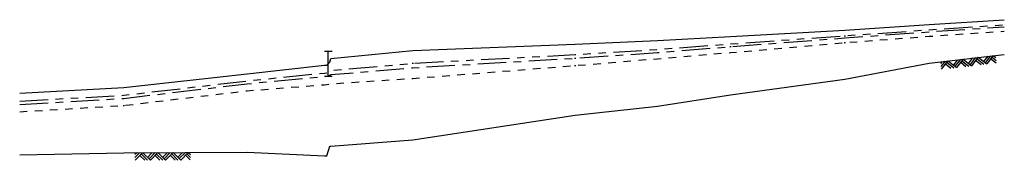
# Model space of a CAD drawing. Header units: inches. Extents: x -7.3 to 59.2, y 29 to 76.9.
# Tile 10 of 14: x 18.3 to 31.3, y 74.7 to 76.6. Entities that reach past the tile are written whole.
import ezdxf

# ---------------------------------------------------------------- set-up
doc = ezdxf.new("R2010")
doc.units = ezdxf.units.IN
doc.header["$LTSCALE"] = 0.3
doc.header["$MEASUREMENT"] = 0
for name, pattern in [('CENTER', [2, 1.25, -0.25, 0.25, -0.25]), ('HIDDEN', [0.375, 0.25, -0.125]), ('PHANTOM', [2.5, 1.25, -0.25, 0.25, -0.25, 0.25, -0.25])]:
    doc.linetypes.add(name, pattern=pattern)
for name, color, linetype in [('STREAM', 5, 'Continuous'), ('STRUCTURE', 30, 'Continuous'), ('WS10', 4, 'HIDDEN'), ('WS100', 5, 'PHANTOM'), ('WS50', 1, 'CENTER'), ('WS500', 1, 'Continuous')]:
    doc.layers.add(name, color=color, linetype=linetype)

# ---------------------------------------------------------------- blocks, each defined once
blk = doc.blocks.new('rock')
at = {"layer": 'STREAM'}
for p, q in [((0.171, 0.001), (0.147, -0.023)), ((0.209, 0.001), (0.147, -0.061)), ((0.247, 0.001), (0.147, -0.099)), ((0.251, 0.001), (0.351, -0.099)), ((0.375, 0.001), (0.313, -0.061)), ((0.413, 0.001), (0.332, -0.08)), ((0.451, 0.001), (0.351, -0.099)), ((0.451, 0.001), (0.551, -0.099)), ((0.575, 0.001), (0.513, -0.061)), ((0.613, 0.001), (0.532, -0.08)), ((0.651, 0.001), (0.551, -0.099)), ((0.651, 0.001), (0.751, -0.099)), ((0.776, 0.001), (0.713, -0.061)), ((0.813, 0.001), (0.732, -0.08)), ((0.851, 0.001), (0.751, -0.099)), ((0.851, 0.001), (0.88, -0.028)), ((0.211, -0.034), (0.275, -0.099)), ((0.23, -0.016), (0.313, -0.099)), ((0.413, -0.036), (0.475, -0.099)), ((0.432, -0.018), (0.513, -0.099)), ((0.613, -0.036), (0.676, -0.099)), ((0.632, -0.018), (0.713, -0.099)), ((0.813, -0.036), (0.876, -0.099)), ((0.832, -0.018), (0.88, -0.066))]:
    blk.add_line(p, q, dxfattribs=at)

msp = doc.modelspace()

# ---------------------------------------------------------------- linework, layer by layer
at = {"layer": 'STREAM'}
msp.add_lwpolyline([(18.3, 74.772), (19.675, 74.796), (21.304, 74.807), (22.325, 74.758), (22.356, 74.758), (22.394, 74.883), (22.41, 74.883), (23.491, 74.969), (25.633, 75.292), (26.721, 75.411), (27.686, 75.563), (29.196, 75.768), (30.31, 75.981), (31.3, 76.096), (31.3, 76.096)], dxfattribs=at)
at = {"layer": 'STRUCTURE'}
for p, q in [((22.325, 76.138), (22.425, 76.138)), ((22.375, 75.808), (22.375, 76.138)), ((22.325, 75.808), (22.425, 75.808))]:
    msp.add_line(p, q, dxfattribs=at)
at = {"layer": 'WS10', "flags": 128}
msp.add_lwpolyline([(18.3, 75.339), (19.675, 75.422), (19.675, 75.422), (21.304, 75.616), (21.304, 75.616), (22.325, 75.696), (22.325, 75.696), (22.356, 75.698), (22.356, 75.698), (22.394, 75.705), (22.394, 75.705), (22.41, 75.708), (22.41, 75.708), (23.491, 75.779), (23.491, 75.779), (25.633, 75.948), (25.633, 75.948), (26.721, 76.039), (26.721, 76.039), (27.686, 76.12), (27.686, 76.12), (29.196, 76.251), (29.196, 76.251), (30.31, 76.335), (31.3, 76.402), (31.3, 76.402), (31.3, 76.402)], dxfattribs=at)
at = {"layer": 'WS100', "flags": 128}
msp.add_lwpolyline([(18.3, 75.479), (19.675, 75.557), (19.675, 75.557), (21.304, 75.746), (21.304, 75.746), (22.325, 75.85), (22.325, 75.85), (22.356, 75.852), (22.356, 75.852), (22.394, 75.871), (22.394, 75.871), (22.41, 75.882), (22.41, 75.882), (23.491, 75.979), (23.491, 75.979), (25.633, 76.093), (25.633, 76.093), (26.721, 76.162), (26.721, 76.162), (27.686, 76.233), (27.686, 76.233), (29.196, 76.342), (29.196, 76.342), (30.31, 76.421), (31.3, 76.487), (31.3, 76.487), (31.3, 76.487)], dxfattribs=at)
at = {"layer": 'WS50', "flags": 128}
msp.add_lwpolyline([(18.3, 75.435), (19.675, 75.515), (19.675, 75.515), (21.304, 75.708), (21.304, 75.708), (22.325, 75.805), (22.325, 75.805), (22.356, 75.808), (22.356, 75.808), (22.394, 75.822), (22.394, 75.822), (22.41, 75.83), (22.41, 75.83), (23.491, 75.919), (23.491, 75.919), (25.633, 76.045), (25.633, 76.045), (26.721, 76.121), (26.721, 76.121), (27.686, 76.198), (27.686, 76.198), (29.196, 76.313), (29.196, 76.313), (30.31, 76.394), (31.3, 76.461), (31.3, 76.461), (31.3, 76.461)], dxfattribs=at)
at = {"layer": 'WS500'}
msp.add_lwpolyline([(18.3, 75.582), (19.675, 75.657), (19.675, 75.657), (21.304, 75.841), (21.304, 75.841), (22.325, 75.954), (22.325, 75.954), (22.356, 75.954), (22.356, 75.954), (22.394, 75.992), (22.394, 75.992), (22.41, 76.042), (22.41, 76.042), (23.491, 76.146), (23.491, 76.146), (25.633, 76.23), (25.633, 76.23), (26.721, 76.278), (26.721, 76.278), (27.686, 76.332), (27.686, 76.332), (29.196, 76.416), (29.196, 76.416), (30.31, 76.489), (31.3, 76.553), (31.3, 76.553), (31.3, 76.553)], dxfattribs=at)

# ---------------------------------------------------------------- block references
at = {"layer": 'STREAM'}
for p, rotation in [((30.31, 75.981), 6.604273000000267), ((19.675, 74.796), 0.3869140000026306)]:
    msp.add_blockref('rock', p, dxfattribs=dict(at, rotation=rotation))

doc.saveas('drawing.dxf')
